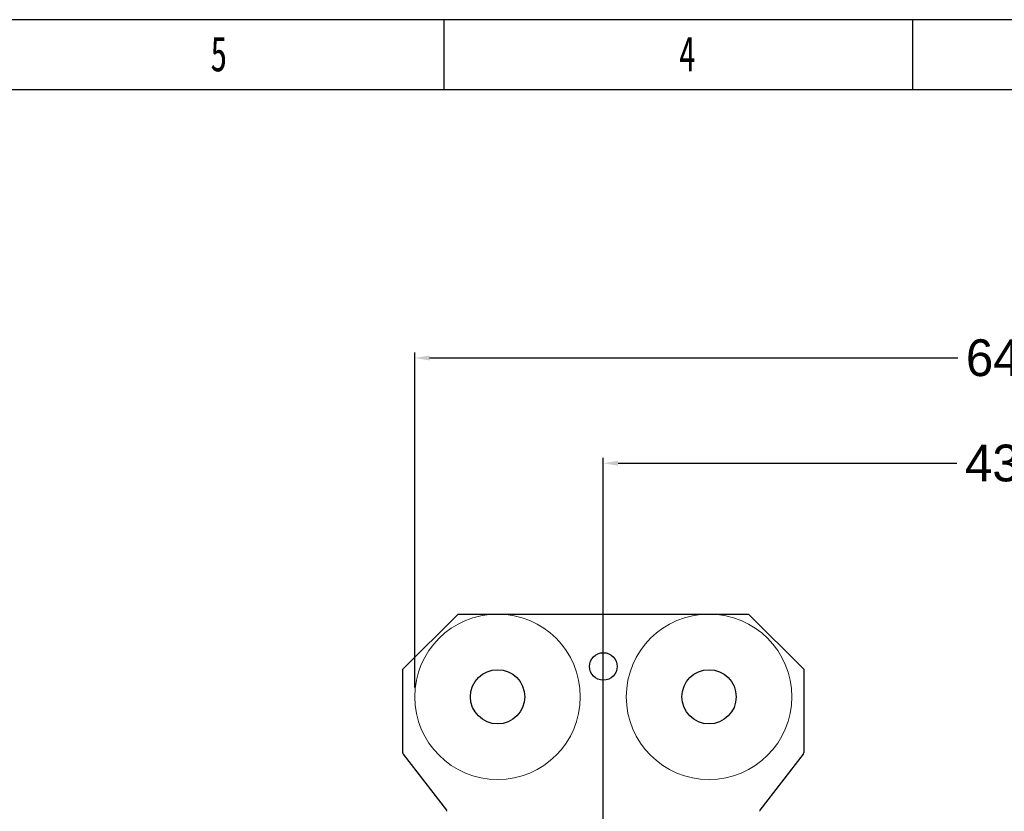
# Model space of a CAD drawing. Header units: millimetres. Extents: x 1476 to 3743, y -156 to 1447.
# Tile 35 of 70: x 2455 to 2990, y 1017 to 1447. Entities that reach past the tile are written whole.
import ezdxf
from ezdxf.lldxf.tags import DXFTag

# ---------------------------------------------------------------- set-up
doc = ezdxf.new("R2010")
doc.units = ezdxf.units.MM
doc.styles.add('样式 1', font='SimSun.ttf', dxfattribs={"width": 0.7, "height": 2.5})
tags = doc.linetypes.add('DASHDOT', pattern=[70, 31, -13, 13, -13]).pattern_tags.tags
tags[10:11] = [DXFTag(74, 4), DXFTag(75, 0), DXFTag(340, '0'), DXFTag(46, 0.0), DXFTag(50, 0.0), DXFTag(44, 0.0), DXFTag(45, 0.0)]
tags[8:9] = [DXFTag(74, 4), DXFTag(75, 0), DXFTag(340, '0'), DXFTag(46, 0.0), DXFTag(50, 0.0), DXFTag(44, 0.0), DXFTag(45, 0.0)]
tags[6:7] = [DXFTag(74, 4), DXFTag(75, 0), DXFTag(340, '0'), DXFTag(46, 0.0), DXFTag(50, 0.0), DXFTag(44, 0.0), DXFTag(45, 0.0)]
tags[4:5] = [DXFTag(74, 4), DXFTag(75, 0), DXFTag(340, '0'), DXFTag(46, 0.0), DXFTag(50, 0.0), DXFTag(44, 0.0), DXFTag(45, 0.0)]
doc.dimstyles.get("Standard").update_dxf_attribs({"dimtxt": 20, "dimasz": 8, "dimexe": 3, "dimexo": 5, "dimgap": 0.09, "dimtad": 0, "dimtih": 1, "dimtoh": 1, "dimdsep": 46, "dimtxsty": 'Standard', "dimcen": 0.09, "dimadec": 0, "dimazin": 0, "dimtfac": 1, "dimtofl": 0, "dimtmove": 0, "dimatfit": 3, "dimfxl": 1, "dimtolj": 1, "dimtzin": 0, "dimarcsym": 0})

# ---------------------------------------------------------------- blocks, each defined once
blk = doc.blocks.new('*D2')
at = {"color": 0, "lineweight": -2, "transparency": 16777216}
for p, q in [((2772.24, 987.02), (2772.24, 1209.05)), ((2780.24, 1206.05), (2964.48, 1206.05)), ((3202.24, 1206.05), (3018, 1206.05)), ((3210.24, 985.02), (3210.24, 1209.05))]:
    blk.add_line(p, q, dxfattribs=at)
at = {"color": 0, "lineweight": 18, "transparency": 16777216}
for points in [[(2780.24, 1207.39), (2780.24, 1204.72), (2772.24, 1206.05)], [(3202.24, 1207.39), (3202.24, 1204.72), (3210.24, 1206.05)]]:
    blk.add_solid(points, dxfattribs=at)
at = {"layer": 'Defpoints', "color": 0, "lineweight": 18, "transparency": 16777216}
for p in [(3210.24, 1206.05), (2772.24, 982.02), (3210.24, 980.02)]:
    blk.add_point(p, dxfattribs=at)
at = {"color": 0, "lineweight": 18, "transparency": 16777216, "insert": (2991.24, 1206.05), "char_height": 20, "attachment_point": 5}
blk.add_mtext('\\A1;438', dxfattribs=at)
blk = doc.blocks.new('*D3')
at = {"color": 0, "lineweight": -2, "transparency": 16777216}
for p, q in [((2669.74, 1084.02), (2669.74, 1266.31)), ((3313.71, 1101.11), (3313.71, 1266.31)), ((2677.74, 1263.31), (2964.97, 1263.31)), ((3305.71, 1263.31), (3018.48, 1263.31))]:
    blk.add_line(p, q, dxfattribs=at)
at = {"color": 0, "lineweight": 18, "transparency": 16777216}
for points in [[(2677.74, 1264.65), (2677.74, 1261.98), (2669.74, 1263.31)], [(3305.71, 1264.65), (3305.71, 1261.98), (3313.71, 1263.31)]]:
    blk.add_solid(points, dxfattribs=at)
at = {"layer": 'Defpoints', "color": 0, "lineweight": 18, "transparency": 16777216}
for p in [(3313.71, 1263.31), (3313.71, 1096.11), (2669.74, 1079.02)]:
    blk.add_point(p, dxfattribs=at)
at = {"color": 0, "lineweight": 18, "transparency": 16777216, "insert": (2991.73, 1263.31), "char_height": 20, "attachment_point": 5}
blk.add_mtext('\\A1;644', dxfattribs=at)
blk = doc.blocks.new('图框')
at = {"lineweight": -3}
for p, q in [((2267.32, 1603.15), (0, 1603.15)), ((1210, 1564.98), (1210, 1603.15)), ((1464.79, 1564.98), (1464.79, 1603.15)), ((2229.15, 1564.98), (38.17, 1564.98))]:
    blk.add_line(p, q, dxfattribs=at)
at = {"lineweight": -3, "char_height": 19.0852, "attachment_point": 1, "style": '样式 1'}
for s, insert, width in [('{\\fSimSun|b0|i0|c134|p2;5}', (1082.91, 1594.15), 8.6432), ('{\\fSimSun|b0|i0|c134|p2;4}', (1337.69, 1594.15), 9.306)]:
    blk.add_mtext(s, dxfattribs=dict(at, insert=insert, width=width))

msp = doc.modelspace()

# ---------------------------------------------------------------- linework, layer by layer
for p, q in [((2693.242, 1124.022), (2663.242, 1094.022)), ((2693.242, 1124.022), (2851.242, 1124.022)), ((2881.242, 1094.022), (2851.242, 1124.022)), ((2663.242, 1048.495), (2663.242, 1094.022)), ((2881.242, 1094.022), (2881.242, 1048.495)), ((2663.45, 1047.884), (2687.033, 1017.351)), ((2857.45, 1017.351), (2881.033, 1047.884))]:
    msp.add_line(p, q)
at = {"linetype": 'DASHDOT', "lineweight": 18}
for centre in [(2714.742, 1079.022), (2829.742, 1079.022)]:
    msp.add_circle(centre, 45, dxfattribs=at)
at = {"linetype": 'DASHDOT', "lineweight": 13}
msp.add_circle((2829.742, 1079.022), 45, dxfattribs=at)
for centre, radius in [((2772.242, 1095.522), 7.5), ((2714.742, 1079.022), 14.75), ((2829.742, 1079.022), 14.75)]:
    msp.add_circle(centre, radius)
for centre, start, end in [((2664.242, 1048.495), 179.99985, 217.68139), ((2880.242, 1048.495), 322.31861, 0), ((2686.242, 1016.739), 359.99984, 37.68137), ((2858.242, 1016.739), 142.31863, 180.00016)]:
    msp.add_arc(centre, 1, start, end)

# ---------------------------------------------------------------- block references
msp.add_blockref('图框', (1475.709, -155.84))

# ---------------------------------------------------------------- dimensions: what is measured, and where the dimension line sits
at = {"lineweight": 18}
dim = msp.add_linear_dim(base=(3313.714, 1263.315), p1=(2669.742, 1079.022), p2=(3313.714, 1096.112), text='644', dimstyle='Standard', dxfattribs=at)
dim.commit()
dim.dimension.update_dxf_attribs({"geometry": '*D3', "text_midpoint": (2991.728, 1263.315)})
dim = msp.add_linear_dim(base=(3210.242, 1206.054), p1=(2772.242, 982.022), p2=(3210.242, 980.022), dimstyle='Standard', dxfattribs=at)
dim.commit()
dim.dimension.update_dxf_attribs({"geometry": '*D2', "text_midpoint": (2991.242, 1206.054)})

doc.saveas('drawing.dxf')
